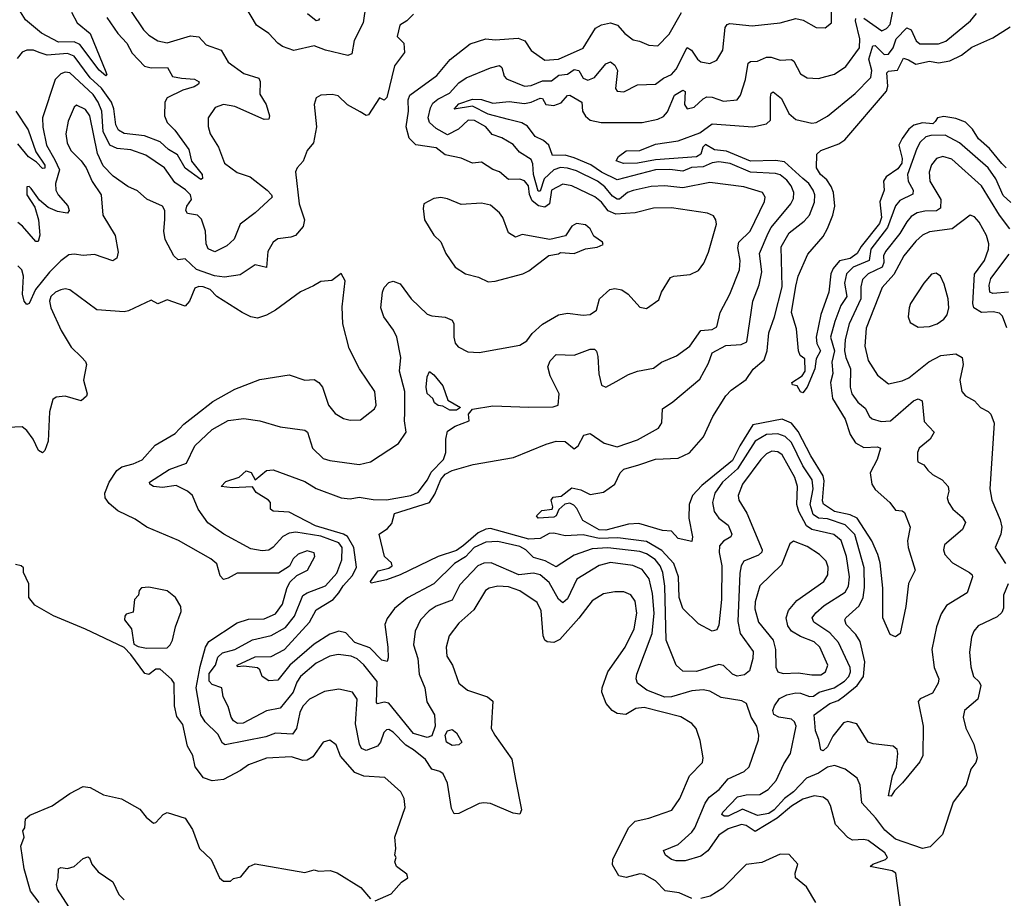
# Model space of a CAD drawing. Extents: x 1493970 to 1595317, y 729910 to 844791.
# Tile 157 of 256: x 1540994 to 1545346, y 787354 to 791239. Entities that reach past the tile are written whole.
import ezdxf

# ---------------------------------------------------------------- set-up
doc = ezdxf.new("R2010")
doc.units = 0

msp = doc.modelspace()

# ---------------------------------------------------------------- linework, layer by layer
at = {"layer": '0CON10XD'}
for points in [[(1541222.3, 791272.3), (1541248.5, 791225), (1541305, 791178.8), (1541375, 791009.2), (1541379.2, 790995), (1541375, 790991.4), (1541345, 791016.2), (1541260.4, 791130.4), (1541235, 791140.9), (1541165, 791140.5), (1541090.6, 791180.6), (1541019.2, 791239.2), (1540975, 791309.4)], [(1541486.1, 791275), (1541541.8, 791195), (1541565, 791171.3), (1541605, 791145.4), (1541645, 791137.2), (1541748.5, 791168.5), (1541785, 791163.2), (1541817.6, 791127.6), (1541884.1, 791104.1), (1541915, 791051.9), (1541985, 791001.5), (1542050.9, 790980.9), (1542056.7, 790966.7), (1542055, 790910), (1542083.5, 790865), (1542097.5, 790815), (1542095, 790799.2), (1542075, 790798.5), (1541945, 790856), (1541895, 790864.5), (1541858.3, 790851.7), (1541827.1, 790805), (1541827.6, 790767.6), (1541836.5, 790735), (1541872.9, 790675), (1541898.5, 790605), (1541955, 790564.2), (1542013.2, 790545), (1542087.3, 790485), (1542107.5, 790465), (1542109.5, 790455), (1542035.4, 790385), (1541968.9, 790335), (1541941.5, 790268.5), (1541910.2, 790239.8), (1541857, 790213), (1541826.6, 790226.6), (1541817.9, 790247.9), (1541814.7, 790305), (1541797.2, 790357.2), (1541780, 790375), (1541735, 790383.1), (1541727.6, 790395), (1541733.4, 790415), (1541753.7, 790445), (1541749, 790465), (1541727.2, 790487.2), (1541679.2, 790519.2), (1541634.5, 790585), (1541550.9, 790640.9), (1541485, 790664.1), (1541425, 790670), (1541392.5, 790685), (1541363.5, 790745), (1541356.6, 790835), (1541341, 790875), (1541318.2, 790908.2), (1541215, 791004.8), (1541195, 791006.7), (1541175, 790999.4), (1541151.2, 790975), (1541094.2, 790805.8), (1541095.8, 790764.2), (1541111.7, 790685), (1541149.7, 790619.7), (1541170.2, 790575), (1541152.8, 790515), (1541154, 790485), (1541164.2, 790465), (1541207, 790417), (1541211.9, 790395), (1541205.6, 790384.4), (1541194.6, 790385.4), (1541161.3, 790391.3), (1541119.2, 790409.2), (1541080.8, 790440.8), (1541045, 790492.9), (1541035, 790501.2), (1541025, 790500), (1541025.6, 790465), (1541060.4, 790410.4), (1541076.4, 790355), (1541083.6, 790286.4), (1541075, 790258.8), (1541065, 790258), (1541006.5, 790326.5), (1540985, 790342.6)], [(1541735, 789154.3), (1541685, 789179.1), (1541625, 789170.3), (1541585.6, 789175.6), (1541569.1, 789185), (1541567.8, 789195), (1541655, 789250.8), (1541731.9, 789278.1), (1541767.3, 789355), (1541845, 789427.3), (1541915, 789466.9), (1541985, 789476), (1542055, 789465.3), (1542145, 789438.5), (1542255, 789424.2), (1542265.4, 789415), (1542287.9, 789345), (1542335, 789299.6), (1542365, 789289.6), (1542495, 789272.1), (1542545, 789283.9), (1542668.6, 789365), (1542702.4, 789415), (1542694.2, 789465), (1542697, 789503), (1542696.2, 789595), (1542673.2, 789685), (1542678.7, 789745), (1542660.3, 789835), (1542646.9, 789866.9), (1542603.9, 789925), (1542590, 789965), (1542597.5, 790035), (1542605.6, 790055), (1542625, 790077.5), (1542645, 790082.9), (1542675, 790070.8), (1542724.3, 790004.3), (1542795, 789937.3), (1542815, 789929.2), (1542875, 789924.5), (1542905, 789911.4), (1542912.7, 789895), (1542912.7, 789835), (1542919.1, 789809.1), (1542932.8, 789792.8), (1542975, 789770), (1543025, 789767.1), (1543205, 789800), (1543235, 789818.6), (1543259, 789851), (1543305, 789893.6), (1543376.1, 789933.9), (1543415, 789941.8), (1543485, 789933.1), (1543515.7, 789935.7), (1543543.1, 789955), (1543557.1, 790005), (1543603.1, 790046.9), (1543625, 790050.9), (1543655, 790044.5), (1543683.1, 790025), (1543735, 789968.6), (1543765, 789962.9), (1543819.7, 790000.3), (1543831.1, 790035), (1543871.2, 790098.8), (1543885, 790105.3), (1543957.9, 790112.1), (1543995, 790130.8), (1544017.6, 790162.4), (1544039.3, 790210.7), (1544074.3, 790335), (1544070.8, 790355), (1544061.4, 790371.4), (1544034.5, 790384.5), (1543875, 790407.5), (1543795, 790406.1), (1543714.7, 790385.3), (1543629, 790379), (1543595, 790394.3), (1543565, 790433.1), (1543536.2, 790456.2), (1543435, 790505.2), (1543395, 790512.8), (1543345, 790485.3), (1543335.3, 790424.7), (1543315, 790410.9), (1543286.5, 790416.5), (1543258.8, 790438.8), (1543246.9, 790466.9), (1543242.8, 790505), (1543225, 790526.8), (1543205, 790534.6), (1543155, 790532.3), (1543115, 790566.6), (1543085, 790577.3), (1543035, 790609.6), (1542995, 790605.5), (1542945, 790627.1), (1542875, 790642.1), (1542835, 790672.8), (1542745, 790685.4), (1542715.4, 790715), (1542702.1, 790765), (1542711.9, 790835), (1542711.5, 790885), (1542717.8, 790905), (1542838, 790992), (1542896, 791064), (1542985, 791132.1), (1543055, 791154.6), (1543095, 791150.4), (1543197.3, 791157.3), (1543226.2, 791146.2), (1543255, 791102.9), (1543315, 791060.8), (1543375.8, 791065), (1543485, 791113.8), (1543538.5, 791201.5), (1543565, 791216.9), (1543605, 791225.2), (1543636.5, 791215), (1543668.3, 791178.3), (1543705, 791150), (1543733.3, 791145), (1543775, 791126.7), (1543815, 791124.5), (1543865, 791175.6), (1543918.9, 791271.1)], [(1542523.6, 791306.4), (1542511.5, 791225), (1542472.7, 791147.3), (1542462, 791088), (1542445, 791081.8), (1542345.2, 791105.2), (1542295, 791123.2), (1542205, 791102.5), (1542155, 791120.3), (1542134.7, 791135), (1542095, 791178.5), (1542040.9, 791215), (1541993, 791295)], [(1543630.4, 789639.6), (1543685, 789670.6), (1543725, 789685.6), (1543795, 789697.8), (1543831.1, 789725), (1543897.7, 789752.3), (1543956.5, 789795), (1544005, 789864.4), (1544055, 789869.2), (1544075, 789881.5), (1544090, 789945), (1544133.6, 790026.4), (1544175, 790134), (1544178.3, 790175), (1544168.8, 790231.2), (1544173.1, 790255), (1544222.1, 790305), (1544286.2, 790435), (1544288.8, 790455), (1544277.1, 790475), (1544195, 790500.9), (1544045, 790519.8), (1543925, 790495.2), (1543845.7, 790504.3), (1543785, 790501.9), (1543705, 790483.9), (1543681.1, 790475), (1543645, 790446.5), (1543635, 790446), (1543615, 790458.8), (1543580.6, 790500.6), (1543547.7, 790525), (1543455, 790570.8), (1543415, 790583.5), (1543385, 790585.4), (1543355, 790576), (1543311.8, 790535), (1543295, 790481.2), (1543285, 790481.2), (1543265.1, 790555), (1543262.7, 790602.7), (1543255, 790621.8), (1543203.9, 790653.9), (1543175, 790687.9), (1543125, 790716.8), (1543082.2, 790732.2), (1543053.8, 790765), (1543005, 790793.1), (1542976.2, 790795), (1542933.6, 790755), (1542885, 790729.9), (1542835, 790758), (1542805.5, 790785), (1542799.6, 790805), (1542809.8, 790850.2), (1542820.3, 790869.7), (1542841.5, 790888.5), (1542894, 790915), (1542935, 790960.3), (1542968.1, 790981.9), (1543075, 791027.3), (1543115, 791036.4), (1543125, 791028), (1543135, 790990), (1543145, 790977.3), (1543225, 790945.6), (1543255, 790949.1), (1543305, 790969.4), (1543345, 790968.5), (1543376.4, 790993.6), (1543415, 790998.8), (1543445, 791019.5), (1543464.9, 791014.9), (1543485, 790981.1), (1543505, 790971.6), (1543535, 790983.3), (1543585, 791044.4), (1543605, 791053.3), (1543625, 791037.8), (1543636, 791015), (1543627.1, 790935), (1543635, 790922.9), (1543665, 790920.5), (1543725, 790951.8), (1543805, 790954.5), (1543839.6, 790980.4), (1543875, 790996.7), (1543895, 791020.4), (1543945, 791116.4), (1543963.1, 791105), (1543989.6, 791065), (1544005, 791052.5), (1544045, 791045.8), (1544075, 791060), (1544101.3, 791105), (1544112.8, 791205), (1544121.5, 791218.5), (1544132.5, 791222.5), (1544232.4, 791212.4), (1544355, 791225.3), (1544425, 791245.4), (1544456.9, 791236.9), (1544515, 791204.4), (1544555, 791203.3), (1544582.9, 791225), (1544582.7, 791295)], [(1544725, 791246.6), (1544805, 791190.9), (1544825, 791200.5), (1544841.9, 791218.1), (1544855.5, 791285)], [(1542735, 791263.3), (1542705, 791233.8), (1542673.8, 791215), (1542662.9, 791165), (1542692, 791135), (1542694.4, 791095), (1542650, 791035), (1542617.1, 790895), (1542605, 790884), (1542585, 790893.8), (1542535, 790818), (1542525, 790815.7), (1542498.3, 790831.7), (1542443.1, 790863.1), (1542402.3, 790902.3), (1542375, 790908), (1542325, 790906), (1542305, 790893.3), (1542295.8, 790865), (1542305.7, 790765.7), (1542293.1, 790695), (1542265, 790660.8), (1542246.7, 790613.3), (1542220, 790585), (1542212.7, 790567.3), (1542228.7, 790425), (1542252.9, 790355), (1542247.1, 790325), (1542213.3, 790285), (1542193, 790277), (1542135, 790270), (1542115, 790255.7), (1542090.4, 790215), (1542085, 790144), (1542035, 790155.3), (1541968.5, 790111.5), (1541898.5, 790101.5), (1541855, 790106.6), (1541775.3, 790135), (1541725, 790181.5), (1541695, 790177.5), (1541675, 790195.6), (1541636.7, 790266.7), (1541631.3, 790305), (1541635.9, 790355.9), (1541635.4, 790395), (1541625, 790414.2), (1541556, 790446), (1541515, 790481.9), (1541471.2, 790501.2), (1541407.6, 790547.6), (1541362.9, 790592.9), (1541337.6, 790647.6), (1541303.8, 790815), (1541285, 790842.3), (1541245, 790861.4), (1541235, 790852), (1541208.7, 790791.3), (1541197.8, 790735), (1541203.5, 790695), (1541220.3, 790660.3), (1541265.9, 790615.9), (1541288.1, 790585), (1541314.5, 790524.5), (1541353.3, 790465), (1541361.9, 790375), (1541416.1, 790285), (1541429.3, 790210.7), (1541422.9, 790185), (1541405, 790173.3), (1541325, 790201.5), (1541275, 790196.4), (1541235, 790202.5), (1541210.6, 790199.4), (1541175, 790173.5), (1541125, 790122.6), (1541063.5, 790046.5), (1541035, 789984), (1541025, 789980.6), (1541013.1, 789995), (1541005.7, 790025), (1541010, 790105), (1541003.8, 790133.8), (1540985, 790151.5)], [(1541378.6, 791248.6), (1541428.3, 791178.3), (1541467.9, 791135), (1541491.5, 791091.5), (1541545, 791033.9), (1541575, 791026.5), (1541647.4, 791027.4), (1541668.9, 790988.9), (1541709.2, 790980.8), (1541767, 790977), (1541787.5, 790965), (1541783.5, 790955), (1541765, 790942.1), (1541715, 790927.5), (1541645.9, 790894.1), (1541635.4, 790875), (1541634, 790815), (1541646.4, 790785), (1541680.2, 790750.2), (1541740.9, 790665), (1541753.8, 790613.8), (1541800, 790555), (1541802.5, 790537.5), (1541795, 790532.2), (1541725, 790583.2), (1541691.2, 790641.2), (1541652.2, 790665), (1541615, 790699), (1541545, 790725.4), (1541455, 790736.9), (1541430.6, 790750.6), (1541418.5, 790775), (1541409.7, 790845), (1541399.8, 790875), (1541355, 790936.1), (1541305, 790981.9), (1541235, 791078), (1541205, 791089.8), (1541115, 791082.3), (1541080.6, 791095)], [(1542319.2, 791245), (1542315, 791236.7), (1542305, 791234.2), (1542265.4, 791265.4)], [(1545008, 789248), (1545028.3, 789228.3), (1545072, 789205), (1545097.5, 789175), (1545100.6, 789155), (1545093.3, 789125), (1545098.9, 789105), (1545118.1, 789075), (1545159.4, 789039.4), (1545175.3, 789015.3), (1545161.3, 788985), (1545082.4, 788917.6), (1545077.9, 788895), (1545083.8, 788875), (1545117.2, 788837.2), (1545192.9, 788795), (1545204.4, 788785), (1545205.5, 788775), (1545182.2, 788705), (1545090.9, 788649.1), (1545067.6, 788612.4), (1545046.4, 788555), (1545026.4, 788455), (1545036.7, 788375), (1545056.5, 788325), (1545054.5, 788305), (1545028.3, 788261.7), (1544974.5, 788235.5), (1544965.7, 788224.3), (1544987.5, 788115), (1544985.7, 787985), (1544972.7, 787957.3), (1544896, 787864), (1544861.1, 787828.9), (1544846.7, 787805), (1544835, 787806.7), (1544852.5, 787895), (1544869, 787935), (1544875.8, 787995), (1544871.9, 788011.9), (1544855, 788027.3), (1544766.8, 788036.8), (1544744.3, 788044.3), (1544695, 788126.2), (1544655, 788135.8), (1544635, 788130), (1544588.7, 788071.3), (1544565, 788023.5), (1544545, 788005.6), (1544535, 788010), (1544526.8, 788056.8), (1544511.5, 788095), (1544505.5, 788165), (1544575.6, 788215), (1544611.2, 788228.8), (1544640.3, 788249.7), (1544695.1, 788294.9), (1544723.6, 788335), (1544729.5, 788399.5), (1544709.8, 788489.8), (1544690.4, 788520.4), (1544646.8, 788565), (1544641.1, 788585), (1544645.4, 788595), (1544705, 788647.1), (1544722.7, 788685), (1544728.7, 788728.7), (1544726.1, 788815), (1544685, 788962.9), (1544643.5, 789005), (1544565, 789032.7), (1544525, 789035.5), (1544501.4, 789051.4), (1544488, 789095), (1544501.5, 789165), (1544497, 789205), (1544456.2, 789266.2), (1544405, 789369.3), (1544376.9, 789396.9), (1544345, 789407.7), (1544295, 789404.5), (1544245, 789375.2), (1544166.5, 789253.5), (1544100.7, 789195), (1544066.2, 789145), (1544056.3, 789105), (1544064.1, 789065), (1544084.6, 789035), (1544125, 789004.5), (1544141.6, 788965), (1544137.7, 788952.3), (1544105, 788934.1), (1544087.7, 788912.3), (1544086.3, 788883.7), (1544098, 788825), (1544095.6, 788675), (1544085, 788562.5), (1544075, 788541.2), (1544055, 788536), (1543995, 788568.1), (1543925.6, 788635), (1543909.7, 788685), (1543905.7, 788775), (1543885.2, 788835), (1543832.2, 788892.2), (1543765, 788932.6), (1543637.9, 788947.9), (1543555, 788945.2), (1543485, 788960.9), (1543405, 788956.4), (1543355, 788968.5), (1543335, 788966.9), (1543294.6, 788945.4), (1543245, 788941.6), (1543075, 788988.8), (1543054, 788986), (1543020.1, 788969.9), (1542956.2, 788913.8), (1542925, 788891.9), (1542844.3, 788865.7), (1542675.7, 788785), (1542615, 788762.5), (1542547.5, 788747.5), (1542544.2, 788755), (1542578.1, 788801.9), (1542626.2, 788813.8), (1542640, 788825), (1542637.9, 788837.9), (1542606.7, 788865), (1542583.3, 788965), (1542620.3, 788989.7), (1542638.8, 789011.2), (1542650, 789055), (1542805.2, 789104.8), (1542828.4, 789141.6), (1542855, 789206.8), (1542875, 789229.3), (1542905, 789246.5), (1542997.8, 789272.2), (1543176.7, 789303.3), (1543321.7, 789361.7), (1543364.9, 789375.1), (1543405, 789374.5), (1543445, 789341.5), (1543461.9, 789355), (1543487.8, 789402.2), (1543515, 789410), (1543576.9, 789366.9), (1543635, 789350.5), (1543725, 789382.2), (1543817.3, 789432.7), (1543833, 789457), (1543835, 789518), (1543880.9, 789549.1), (1544000.2, 789649.8), (1544039.2, 789720.8), (1544055, 789765.9), (1544115, 789798.9), (1544182.9, 789802.9), (1544208.5, 789815), (1544235.3, 789995), (1544263.1, 790066.9), (1544274.8, 790125), (1544264.7, 790205), (1544302.2, 790295), (1544315, 790320.9), (1544402.7, 790425), (1544415, 790448.8), (1544416.2, 790475), (1544404.3, 790505), (1544385, 790529.5), (1544355, 790553.1), (1544335, 790559.3), (1544225, 790565.9), (1544135, 790604.2), (1544085, 790610.6), (1544055, 790606.6), (1544015, 790588.8), (1543964.2, 790585.8), (1543925, 790568.9), (1543867.7, 790577.7), (1543805, 790575.9), (1543635, 790530.6), (1543565, 790565.9), (1543517.8, 790597.8), (1543445, 790629), (1543405, 790639.9), (1543348.9, 790638.9), (1543332.5, 790685), (1543308.7, 790705), (1543272.8, 790722.8), (1543239.1, 790769.1), (1543213.5, 790783.5), (1543155, 790798.7), (1543065, 790822.3), (1542995, 790857.6), (1542914.4, 790844.4), (1542935, 790866.9), (1542995, 790887.6), (1543035, 790887.1), (1543085, 790870.5), (1543157.5, 790877.5), (1543225, 790869), (1543255, 790874.4), (1543295, 790892.9), (1543305, 790890.8), (1543319.4, 790865), (1543355, 790860.3), (1543387.8, 790872.2), (1543415, 790903.5), (1543425, 790905.4), (1543479.4, 790875), (1543482.2, 790835), (1543495, 790812.2), (1543515, 790794.6), (1543564.7, 790784.7), (1543745, 790785.4), (1543815, 790799.7), (1543839, 790811), (1543857.4, 790832.6), (1543888, 790905), (1543925, 790927.1), (1543935, 790922.5), (1543932.1, 790865), (1543945, 790845.6), (1543975, 790852.5), (1544015, 790889.6), (1544032, 790898), (1544055, 790896.6), (1544105, 790878.5), (1544165, 790884.6), (1544180.3, 790905), (1544201.9, 790975), (1544213.5, 791046.5), (1544225, 791055.3), (1544255, 791056.1), (1544295, 791074.1), (1544315, 791073.9), (1544355, 791060.7), (1544405, 791063.3), (1544416, 791056), (1544445, 791000.6), (1544475, 790981.8), (1544525, 790980), (1544595, 790998.8), (1544645, 791032.5), (1544705.6, 791115), (1544708, 791155), (1544688.2, 791235), (1544690.5, 791245)], [(1544841.2, 788521.2), (1544810, 788595), (1544808.9, 788725), (1544797, 788837), (1544787.3, 788875), (1544760.2, 788935), (1544695.1, 789035.1), (1544665, 789049.2), (1544595, 789064.3), (1544546.3, 789096.3), (1544542.2, 789112.2), (1544549.7, 789199.7), (1544545, 789222), (1544490.5, 789310.5), (1544435, 789418.9), (1544405, 789454.8), (1544365, 789473), (1544235, 789448.5), (1544176.8, 789355), (1544145, 789290.7), (1544009.8, 789180.2), (1543968.6, 789135), (1543952.7, 789095), (1543951.2, 789035), (1543967.6, 788952.4), (1543965, 788931.2), (1543904.6, 788944.6), (1543875, 788978), (1543835, 788980), (1543731.4, 789011.4), (1543685, 789008.2), (1543585, 788982.7), (1543555, 788983.9), (1543482.9, 789025), (1543457.3, 789077.3), (1543442.9, 789092.9), (1543425, 789101.1), (1543403.6, 789096.4), (1543376.8, 789073.2), (1543365.8, 789045), (1543355, 789038.9), (1543285, 789034.6), (1543278, 789045), (1543301.7, 789068.3), (1543347.5, 789075), (1543351.2, 789085), (1543342.5, 789115), (1543352.1, 789127.9), (1543387.8, 789132.2), (1543435, 789169.4), (1543475, 789160.5), (1543515, 789140), (1543575, 789150.7), (1543624.5, 789185.5), (1543648.7, 789235), (1543665, 789251.7), (1543730.4, 789270.4), (1543805, 789295.8), (1543905, 789299.7), (1543955, 789323.6), (1544016.8, 789395), (1544057.9, 789485), (1544115, 789576.6), (1544138.9, 789601.1), (1544205, 789648.6), (1544236.1, 789693.9), (1544285.3, 789735), (1544297.5, 789775), (1544304.7, 789855), (1544330, 789925), (1544365, 790058.8), (1544360.2, 790235), (1544395, 790297.3), (1544461.7, 790348.3), (1544484.7, 790375), (1544507.1, 790432.9), (1544508, 790465), (1544501.9, 790485), (1544481.7, 790515), (1544455, 790537.4), (1544375, 790611.1), (1544335, 790616.8), (1544225, 790613.6), (1544118.3, 790658.3), (1544064.6, 790664.6), (1544025, 790688.2), (1544014, 790676), (1544005, 790644.3), (1543985, 790632.7), (1543805, 790620.3), (1543724.4, 790604.4), (1543662.9, 790602.9), (1543631.2, 790615), (1543640.8, 790635), (1543675, 790659.3), (1543735, 790661.2), (1543805, 790688.9), (1543905, 790703.8), (1544000.2, 790739.8), (1544055, 790778.6), (1544234.2, 790765.8), (1544295, 790778.7), (1544312.5, 790795), (1544312.8, 790897.2), (1544316.2, 790913.8), (1544325, 790920), (1544361.3, 790891.3), (1544394.2, 790824.2), (1544425, 790798.6), (1544495, 790781.3), (1544515, 790785.4), (1544565, 790812.9), (1544686.5, 790913.5), (1544755.8, 790984.2), (1544761.2, 791015), (1544746.7, 791065), (1544765, 791123.5), (1544775, 791125.8), (1544815, 791085.7), (1544835, 791086.7), (1544854.9, 791115.1), (1544868.5, 791155), (1544915, 791203.7), (1544935.2, 791195), (1544956.1, 791146.1), (1544972.3, 791132.3), (1545055, 791132.1), (1545087.8, 791145), (1545196.5, 791235), (1545223.7, 791266.3)], [(1544465.8, 789685), (1544465, 789740), (1544444.2, 789754.2), (1544436.7, 789775), (1544427.3, 789872.7), (1544405.8, 789945), (1544425, 790061.2), (1544435, 790105.8), (1544477.8, 790202.2), (1544545, 790280.5), (1544564.4, 790315.6), (1544588.9, 790375), (1544596.4, 790415), (1544590.5, 790475), (1544581.6, 790501.6), (1544561.6, 790531.6), (1544533.1, 790555), (1544516.2, 790585), (1544518, 790645), (1544535, 790661.4), (1544615, 790690.7), (1544641.1, 790708.9), (1544826.2, 790923.8), (1544831.2, 790945), (1544826.6, 791005), (1544835, 791011.4), (1544873.6, 791016.4), (1544900.1, 791069.9), (1544922.6, 791062.6), (1544955, 791043.5), (1545015, 791055.6), (1545055, 791049.1), (1545105, 791057.6), (1545156.9, 791083.1), (1545202.5, 791117.5), (1545295, 791159.8), (1545372.8, 791207.2)], [(1541080.6, 791095), (1541055, 791105.3), (1541025, 791105.4), (1541005, 791095.4), (1540982.5, 791067.5)], [(1540976.5, 790835), (1541031.9, 790751.9), (1541064.7, 790654.7), (1541105, 790595.4), (1541105, 790583.6), (1541095, 790581.8), (1541068.8, 790608.8), (1541032.6, 790632.6), (1540985, 790690.9)], [(1545355, 790584.6), (1545335, 790603.1), (1545280.4, 790670.4), (1545232, 790712), (1545205, 790754.7), (1545175, 790786.5), (1545132.2, 790802.2), (1545079.3, 790810.7), (1545051.1, 790805), (1545040.2, 790789.8), (1545030.6, 790779.4), (1544985, 790783.9), (1544946.4, 790773.6), (1544924.5, 790755.5), (1544895, 790713.8), (1544880.2, 790685), (1544894.3, 790625), (1544893, 790605), (1544875, 790580.4), (1544823.4, 790545), (1544812.8, 790525), (1544815.4, 790485.4), (1544795.8, 790434.2), (1544803.2, 790365), (1544795, 790337.7), (1544713.5, 790236.5), (1544695.2, 790205), (1544665, 790183.8), (1544617.6, 790172.4), (1544590.1, 790139.9), (1544579.8, 790115), (1544570, 790035), (1544534.8, 789935.2), (1544515.2, 789835), (1544517.9, 789807.9), (1544534, 789775), (1544515, 789740), (1544508.6, 789695), (1544475.3, 789614.7), (1544455, 789589.2), (1544445, 789594), (1544430.9, 789620.9), (1544410, 789625), (1544406.7, 789635), (1544452.5, 789665), (1544465.8, 789685)], [(1545375, 790430.4), (1545341.8, 790461.8), (1545309, 790535), (1545275, 790584.2), (1545148.4, 790695), (1545085, 790728.8), (1545022.1, 790727.9), (1544999.1, 790720.9), (1544975, 790697.5), (1544959.9, 790670.1), (1544918.4, 790555), (1544921.1, 790525), (1544943.2, 790485), (1544942.6, 790467.4), (1544885, 790439.5), (1544865, 790416.9), (1544829.4, 790320.6), (1544756, 790225), (1544749.2, 790175), (1544677.6, 790145), (1544648.3, 790115), (1544639.4, 790075), (1544650, 790015), (1544623.7, 789975), (1544597.4, 789905), (1544578.5, 789835), (1544594.9, 789775), (1544583.5, 789725), (1544587.7, 789675), (1544578.6, 789635), (1544587, 789565), (1544643.3, 789473.3), (1544665.3, 789405), (1544688.7, 789368.7), (1544725, 789347.1), (1544785, 789350), (1544799.2, 789345), (1544784.7, 789295), (1544753.1, 789235), (1544761.1, 789185), (1544775, 789161.8), (1544839.5, 789105), (1544865, 789070.8), (1544895, 789067.1), (1544905, 789060), (1544929.4, 788995), (1544918.8, 788935), (1544920.6, 788905), (1544951.9, 788805), (1544923.1, 788746.9), (1544911.5, 788645), (1544886, 788525), (1544865, 788510), (1544841.2, 788521.2)], [(1545370.2, 790315), (1545325.2, 790375), (1545245, 790505.3), (1545115, 790622.1), (1545075, 790634.7), (1545046.7, 790625), (1545025, 790597.8), (1545014.2, 790565), (1545017.4, 790525), (1545065.8, 790445), (1545064.6, 790405.4), (1545046.2, 790393.8), (1544995, 790393), (1544961.1, 790385), (1544935, 790368.8), (1544915.8, 790345), (1544885, 790294.1), (1544820.8, 790215), (1544812.2, 790195), (1544813.6, 790165), (1544806.7, 790145), (1544744.7, 790115), (1544719.8, 790090.2), (1544711.4, 790058.6), (1544711.7, 790005), (1544660.7, 789895), (1544643.4, 789825), (1544639.8, 789775), (1544645.6, 789745), (1544667, 789695), (1544664.8, 789615), (1544672.6, 789585), (1544698.5, 789548.5), (1544731.3, 789521.3), (1544750.4, 789485), (1544761.9, 789475), (1544802.4, 789462.4), (1544842.5, 789465), (1544945, 789553.6), (1544965, 789562.2), (1544983.4, 789553.4), (1544992.4, 789462.4), (1545035.6, 789415), (1545018.5, 789385), (1544970, 789345), (1544962.7, 789325), (1544962.5, 789295), (1544964.4, 789284.4), (1544990.8, 789270.8), (1545008, 789248)], [(1543065, 790080.6), (1543095, 790082.9), (1543217.5, 790115), (1543245, 790128.8), (1543332.7, 790197.3), (1543375, 790203.3), (1543385, 790210), (1543445, 790206.2), (1543495, 790226.2), (1543546.8, 790233.2), (1543572.5, 790245), (1543570, 790255), (1543532.1, 790282.1), (1543515.6, 790315), (1543495, 790332.5), (1543455, 790338.8), (1543435, 790326.2), (1543406.1, 790283.9), (1543337, 790267), (1543215, 790290), (1543185, 790278), (1543155, 790296.2), (1543129.2, 790365), (1543115, 790386), (1543075, 790419.2), (1543035, 790428.1), (1542945, 790422.2), (1542885, 790446.7), (1542855, 790452.9), (1542825, 790449.2), (1542780, 790425), (1542776.7, 790405), (1542783.3, 790355), (1542825, 790286.2), (1542855, 790256.7), (1542878, 790205), (1542918.8, 790145), (1542964.1, 790115.9), (1543021.3, 790101.3), (1543065, 790080.6)], [(1545357.4, 789877.4), (1545338.2, 789928.2), (1545325, 789942), (1545297.6, 789947.6), (1545245, 789944.1), (1545211.2, 789965), (1545206.7, 789985), (1545215.2, 790114.8), (1545259.3, 790175), (1545276.3, 790225), (1545278, 790248), (1545268.2, 790285), (1545235, 790344.4), (1545215, 790367.5), (1545195, 790375.7), (1545115.5, 790315), (1545015, 790301.8), (1544985, 790285.9), (1544955, 790259.7), (1544901.6, 790195), (1544857.3, 790112.7), (1544806.5, 790055), (1544735.7, 789875), (1544729.2, 789795), (1544745, 789732.5), (1544785, 789667.1), (1544835, 789628.9), (1544895, 789641.8), (1544924.8, 789655.2), (1545013.3, 789726.7), (1545065, 789754.7), (1545132, 789762), (1545159.5, 789745), (1545164.6, 789715), (1545149.5, 789645), (1545159.2, 789595), (1545175, 789576.2), (1545214.3, 789554.3), (1545240.8, 789525), (1545275, 789506.2), (1545286, 789495), (1545302, 789455), (1545281.8, 789165), (1545291.8, 789115), (1545328, 789028), (1545335.3, 788994.7), (1545330.7, 788965), (1545305.6, 788905), (1545350.9, 788835)], [(1545365.2, 790035.2), (1545295, 790028.4), (1545281.6, 790035), (1545279.1, 790065), (1545286.1, 790095), (1545368, 790202)], [(1543965, 787353.5), (1543908.6, 787378.6), (1543847.6, 787387.6), (1543805, 787430.9), (1543755, 787460), (1543735, 787461.9), (1543675, 787445.4), (1543642.7, 787452.7), (1543615, 787502), (1543615.3, 787525), (1543685, 787666), (1543715, 787695.4), (1543775, 787708.9), (1543876.6, 787743.4), (1543911.5, 787795), (1543954.8, 787895.2), (1544011.9, 787955), (1544015.6, 787975), (1544002.1, 788052.1), (1543984.6, 788104.6), (1543965, 788127.1), (1543915.9, 788155.9), (1543755, 788197.7), (1543716.7, 788193.3), (1543673.1, 788166.9), (1543635, 788171.5), (1543612.5, 788185), (1543586.1, 788215), (1543566.5, 788265), (1543568.2, 788285), (1543593.9, 788356.1), (1543670.4, 788465), (1543710, 788545), (1543722, 788615), (1543715, 788668.6), (1543695, 788695.5), (1543665, 788708.8), (1543625, 788710), (1543575, 788700.4), (1543525, 788669.1), (1543465, 788593.3), (1543381.5, 788498.5), (1543355, 788485.9), (1543325, 788488.5), (1543315, 788495.6), (1543307.4, 788515), (1543298.6, 788625), (1543281.7, 788661.7), (1543205, 788713.8), (1543155, 788731.3), (1543107.5, 788735), (1543068.8, 788725), (1543053.3, 788715), (1543000.6, 788629.4), (1542935, 788570.8), (1542892.9, 788515), (1542879.6, 788465), (1542882.2, 788425), (1542906.7, 788385), (1542934.7, 788304.7), (1542974, 788275), (1543062, 788245), (1543085, 788226.2), (1543078.5, 788105), (1543093.6, 788075), (1543169.2, 787969.2), (1543185, 787880), (1543212.5, 787745), (1543205, 787726.7), (1543175, 787731.1), (1543075, 787772.9), (1543045, 787776.4), (1543025, 787772.7), (1542935, 787728.9), (1542915, 787728.1), (1542901.9, 787751.9), (1542885, 787863.8), (1542865.6, 787905), (1542851.2, 787915), (1542815, 787924.4), (1542787.3, 787967.3), (1542735, 788011.2), (1542701.2, 788031.2), (1542645, 788088.4), (1542625, 788100), (1542615, 788099.1), (1542603.2, 788086.8), (1542588.8, 788045), (1542575, 788027.3), (1542525, 788007.7), (1542505, 788016.2), (1542495.7, 788035), (1542478.1, 788125), (1542486, 788235), (1542465.3, 788265.3), (1542405, 788279.6), (1542341.1, 788268.9), (1542275, 788234.6), (1542245.7, 788204.3), (1542231.6, 788175), (1542217.9, 788105), (1542199.7, 788080.3), (1542125, 788083.9), (1542081.3, 788068.7), (1541902.6, 788032.6), (1541889.8, 788039.8), (1541869.7, 788079.7), (1541814.3, 788135), (1541794.3, 788165), (1541773.6, 788285), (1541791.5, 788378.5), (1541815.8, 788465), (1541830.5, 788489.5), (1541955, 788572), (1542005, 788588.2), (1542075, 788589.6), (1542125, 788612.5), (1542155, 788654.5), (1542175.2, 788724.8), (1542188.6, 788751.4), (1542219, 788781), (1542266.4, 788805), (1542298.9, 788865), (1542295, 788882), (1542265, 788890.4), (1542225, 788876.1), (1542203.3, 788855), (1542187.2, 788822.8), (1542137.9, 788792.1), (1541955, 788792.3), (1541915, 788769.1), (1541895, 788764.3), (1541880, 788780), (1541865, 788832.9), (1541839.4, 788855), (1541696.5, 788936.5), (1541556.2, 788995), (1541505, 789030), (1541427, 789067), (1541389.3, 789099.3), (1541371.6, 789125), (1541369.6, 789145), (1541389.6, 789195), (1541423.4, 789246.6), (1541445, 789261.6), (1541495.2, 789274.8), (1541535, 789293.6), (1541592.6, 789357.4), (1541681.1, 789408.9), (1541719.3, 789450.7), (1541772, 789492), (1541848.3, 789551.7), (1541945, 789605.5), (1542055, 789648.8), (1542185, 789668.6), (1542255, 789645.7), (1542295, 789648.8), (1542315.6, 789635.6), (1542332, 789615), (1542358.5, 789535), (1542388.3, 789498.3), (1542425, 789475.3), (1542455, 789468), (1542500.7, 789469.3), (1542562.1, 789517.9), (1542570, 789535), (1542563.6, 789595), (1542495.6, 789695), (1542450, 789785), (1542421.9, 789895), (1542419.7, 789970.3), (1542432.5, 790085), (1542415, 790117.5), (1542373.3, 790086.7), (1542325, 790081.2), (1542292.5, 790062.5), (1542235, 790035.8), (1542124.6, 789955.4), (1542085, 789932.9), (1542045, 789920), (1542015, 789926), (1541976.7, 789945), (1541865.8, 790015), (1541836.3, 790046.3), (1541805, 790058.8), (1541785, 790059.6), (1541768.5, 790051.5), (1541745, 789994), (1541725, 789972.9), (1541645, 790000), (1541605, 789983.1), (1541575, 789999.2), (1541475, 789951.9), (1541455, 789947.8), (1541335, 789955.8), (1541215, 790044.6), (1541195, 790049.1), (1541175, 790045.3), (1541151.8, 790035), (1541130.8, 790015), (1541125.3, 789995), (1541131.6, 789965), (1541177.5, 789865), (1541221.6, 789791.6), (1541266.9, 789746.9), (1541285, 789727.5), (1541288.5, 789715), (1541275.6, 789645), (1541292, 789585), (1541288.8, 789575), (1541265, 789554.2), (1541195, 789574.2), (1541155, 789570), (1541140.6, 789559.4), (1541125.4, 789504.6), (1541119.3, 789375), (1541105.5, 789335), (1541095, 789324), (1541077.5, 789335), (1541053.1, 789385), (1541025, 789422.5), (1541005, 789438.5), (1540875, 789432.4)], [(1544965, 789880), (1545015, 789882.9), (1545050, 789895), (1545078.8, 789915), (1545094, 789935), (1545101.4, 789965), (1545098.1, 790005), (1545079.7, 790069.7), (1545063.8, 790105), (1545045, 790118.8), (1545025, 790113.8), (1544990.8, 790075), (1544932, 789985), (1544926, 789965), (1544921.2, 789925), (1544930.5, 789900.5), (1544965, 789880)], [(1545364, 788745), (1545342.3, 788695), (1545342.5, 788637.5), (1545335, 788618.6), (1545315, 788598.8), (1545230.8, 788559.2), (1545212.2, 788535), (1545201.7, 788508.3), (1545192.4, 788442.4), (1545198.1, 788378.1), (1545210.4, 788335), (1545235, 788311.4), (1545242.5, 788295), (1545228.8, 788235), (1545170.6, 788185), (1545164.5, 788155), (1545176.6, 788106.6), (1545211.8, 788035), (1545226.4, 787975), (1545220, 787955), (1545197.8, 787925), (1545177.8, 787855), (1545120.5, 787779.5), (1545073.5, 787636.5), (1545018.7, 787581.3), (1544985, 787573.8), (1544864.7, 787615), (1544817.7, 787655), (1544777.7, 787707.7), (1544716.2, 787776.2), (1544709.4, 787855), (1544696.1, 787885), (1544642.3, 787925), (1544595, 787942), (1544565, 787934.4), (1544525, 787907.2), (1544471.3, 787885), (1544414.9, 787825.1), (1544374, 787796), (1544328.5, 787745), (1544305, 787729.8), (1544255, 787720.9), (1544188.9, 787748.9), (1544125, 787717.6), (1544108, 787718), (1544098.2, 787725), (1544101.3, 787735), (1544167.4, 787802.6), (1544205, 787812.3), (1544265, 787813), (1544302.6, 787835), (1544337.5, 787875), (1544371.8, 787948.2), (1544401.5, 787995), (1544425.8, 788115), (1544418.2, 788135), (1544405.7, 788145.7), (1544349.2, 788155), (1544327.1, 788167.1), (1544323.1, 788185), (1544329.7, 788205), (1544352.4, 788237.6), (1544385, 788253.8), (1544425, 788262.2), (1544445, 788261.6), (1544485, 788246.5), (1544502.5, 788247.5), (1544528.2, 788265), (1544594.2, 788285), (1544640.2, 788315), (1544658.8, 788335), (1544667, 788355), (1544665.2, 788375), (1544613.4, 788485), (1544575, 788528.3), (1544503.9, 788575), (1544497.3, 788595), (1544512.9, 788617.1), (1544550.5, 788649.5), (1544642.8, 788707.2), (1544657.5, 788735), (1544662.4, 788775), (1544648.7, 788865), (1544625, 788936.1), (1544592.2, 788962.2), (1544495.4, 788985.4), (1544471.9, 789001.9), (1544437.9, 789065), (1544428.6, 789095), (1544432.3, 789175), (1544420, 789215), (1544365, 789314.7), (1544345, 789328.9), (1544319, 789331), (1544295, 789319.7), (1544270.2, 789295), (1544188.6, 789185), (1544169.3, 789135), (1544173.1, 789115), (1544207.7, 789057.7), (1544275.8, 788895), (1544274, 788885), (1544259, 788871), (1544194.8, 788845.2), (1544183.1, 788825), (1544177.7, 788792.3), (1544168.2, 788578.2), (1544178.9, 788525), (1544235.8, 788445), (1544235.2, 788415), (1544219.3, 788360.7), (1544197.5, 788342.5), (1544165, 788336.9), (1544144.8, 788344.8), (1544105, 788383.5), (1544085, 788387.5), (1543985, 788357.4), (1543925, 788358.5), (1543895.5, 788385), (1543851.6, 788495), (1543844.9, 788735.1), (1543837, 788795), (1543824.8, 788825), (1543802.2, 788852.2), (1543765, 788877.7), (1543735, 788887.6), (1543593.6, 788903.6), (1543525, 788899.8), (1543445, 788871.6), (1543365, 788819.7), (1543316.2, 788846.2), (1543265, 788861), (1543231.9, 788895), (1543205, 788910.1), (1543107.7, 788932.3), (1543055, 788929.5), (1543002.2, 788905), (1542965, 788864.5), (1542916.3, 788835), (1542825, 788744), (1542707.6, 788682.4), (1542650.6, 788635), (1542618.2, 788591.8), (1542607.8, 788565), (1542620.8, 788465), (1542623.2, 788416.8), (1542618.3, 788401.7), (1542595, 788407.8), (1542542, 788462), (1542475, 788485.7), (1542435, 788528.3), (1542405, 788536.1), (1542365, 788522.7), (1542295, 788477.5), (1542188.7, 788385), (1542135, 788318.9), (1542095, 788315.6), (1542065.6, 788335), (1542055.8, 788365), (1542045, 788373.8), (1541985, 788380), (1541957, 788377), (1541954.5, 788385), (1542035, 788421.5), (1542105, 788423.9), (1542165, 788454.4), (1542275, 788574.8), (1542305, 788629.6), (1542380, 788675), (1542405, 788704.8), (1542424, 788736), (1542465, 788781.7), (1542482.3, 788817.7), (1542470.8, 788905), (1542443.3, 788953.3), (1542424.7, 788965), (1542301.9, 789001.9), (1542185, 789061.6), (1542115, 789065.7), (1542103.1, 789075), (1542101.8, 789105), (1542093.6, 789115), (1542038.8, 789148.8), (1542023, 789173), (1541935, 789168.8), (1541884.4, 789175), (1541905, 789197.2), (1541963.4, 789216.6), (1541995, 789244.3), (1542016.6, 789236.6), (1542035, 789204.2), (1542084.1, 789245.9), (1542115, 789249.1), (1542255, 789196.9), (1542305, 789166.9), (1542414.4, 789124.4), (1542455, 789120.8), (1542495, 789128.6), (1542557, 789117), (1542615, 789116.7), (1542723.1, 789135), (1542755, 789149.4), (1542796.8, 789205), (1542812, 789238), (1542867.3, 789295), (1542877.5, 789325), (1542877.5, 789385), (1542885, 789420), (1542918.3, 789441.7), (1542980, 789465), (1542977.5, 789495), (1542995, 789516.7), (1543085, 789532.2), (1543245, 789525.8), (1543352.5, 789527.5), (1543373.8, 789535), (1543378.5, 789585), (1543338.7, 789665), (1543328.5, 789705), (1543338.5, 789731.5), (1543365, 789758.5), (1543445, 789755.4), (1543515, 789781.9), (1543535, 789782), (1543543.2, 789773.2), (1543549.3, 789749.3), (1543553.3, 789673.3), (1543565, 789623.8), (1543585, 789614.3), (1543630.4, 789639.6)], [(1542925, 789513.3), (1542895, 789513.3), (1542865, 789530), (1542844, 789534), (1542827.5, 789545), (1542820, 789565), (1542795, 789586.2), (1542790, 789615), (1542795, 789660), (1542805, 789683.3), (1542825, 789668.8), (1542865, 789620), (1542886.8, 789556.8), (1542942.5, 789525), (1542925, 789513.3)], [(1544896.2, 787245), (1544866.1, 787465), (1544850, 787475), (1544753.8, 787495), (1544765.7, 787505), (1544821.5, 787525), (1544830.4, 787535), (1544818.8, 787555), (1544745, 787610), (1544725, 787614.6), (1544675, 787611.8), (1544655, 787622.5), (1544600.6, 787680.6), (1544577.8, 787765), (1544566.2, 787786.2), (1544545, 787801.9), (1544505, 787807.5), (1544455, 787792.7), (1544405, 787761.2), (1544342.2, 787707.8), (1544245, 787650.2), (1544205, 787676.1), (1544185, 787680.9), (1544125, 787661.7), (1544085, 787632.8), (1544035.7, 787564.3), (1544005, 787540.4), (1543935, 787520.3), (1543895, 787519.6), (1543875, 787525.9), (1543848.8, 787545), (1543839.2, 787565), (1543905, 787591.3), (1543965, 787646.4), (1543978.3, 787665), (1544023.5, 787775), (1544041.7, 787801.7), (1544085.5, 787834.5), (1544125, 787882), (1544195.8, 787915), (1544217.8, 787935), (1544260, 788055), (1544261.8, 788075), (1544251.9, 788115), (1544226.7, 788155), (1544206.5, 788215), (1544186.7, 788226.7), (1544095, 788242.3), (1544045, 788269.6), (1544015.8, 788275.8), (1543965, 788271.1), (1543875, 788245.6), (1543845, 788244.2), (1543766.7, 788275), (1543725.5, 788305), (1543719.2, 788325), (1543722.2, 788345), (1543789.8, 788525), (1543797.8, 788615), (1543791.5, 788701.5), (1543776.7, 788766.7), (1543745, 788807.6), (1543704.7, 788825.3), (1543605, 788839.4), (1543555, 788825.8), (1543456.1, 788765), (1543415, 788678.9), (1543395, 788660), (1543375, 788676.5), (1543335, 788750.8), (1543295, 788785.2), (1543265, 788791.7), (1543200, 788785), (1543077.7, 788837.7), (1543045, 788836.6), (1543018.4, 788825), (1542939, 788741), (1542905, 788672.8), (1542835, 788646.4), (1542803.6, 788625), (1542765.4, 788585), (1542741.3, 788535), (1542734.7, 788475.3), (1542754.4, 788414.4), (1542759.8, 788345), (1542784.6, 788285), (1542793.3, 788223.3), (1542826.8, 788165), (1542830.2, 788115), (1542815, 788072.5), (1542795, 788065.8), (1542735, 788083.3), (1542625, 788217.6), (1542605, 788221.7), (1542575, 788214.6), (1542570.4, 788220.4), (1542573.4, 788313.4), (1542515, 788387.2), (1542485, 788412.8), (1542458.6, 788425), (1542402.1, 788432.1), (1542364.8, 788425.2), (1542305, 788393.5), (1542235.3, 788335), (1542219.6, 788310.4), (1542203.4, 788265), (1542145, 788194.6), (1542085, 788183.5), (1541982, 788128), (1541956.6, 788126.6), (1541938.9, 788138.9), (1541928.7, 788155), (1541915, 788202), (1541892.7, 788245), (1541886.9, 788285), (1541845, 788299.3), (1541831.4, 788315), (1541831.6, 788348.4), (1541859.3, 788385), (1541870.3, 788419.7), (1541891, 788439), (1541945, 788454.2), (1542023.1, 788496.9), (1542105, 788516.6), (1542168.1, 788551.9), (1542208.6, 788601.4), (1542245, 788692.4), (1542264.6, 788705.4), (1542345, 788736.2), (1542395, 788791.6), (1542418.5, 788851.5), (1542419.9, 788905), (1542405, 788926.4), (1542325, 788954.9), (1542215, 788973), (1542185, 788968.1), (1542156.4, 788953.6), (1542115, 788906.7), (1542095, 788893.5), (1542065, 788890.5), (1542015, 788900.2), (1541896.9, 788965), (1541825.6, 789015), (1541783.4, 789075), (1541758.4, 789135), (1541735, 789154.3)], [(1544495, 788342.5), (1544535, 788342.7), (1544556.4, 788355), (1544565.9, 788385), (1544531.2, 788465), (1544505, 788487.9), (1544445, 788511.6), (1544406, 788536), (1544389, 788559), (1544381.8, 788595), (1544393, 788627), (1544428.9, 788671.1), (1544548.2, 788755), (1544566, 788785), (1544568.3, 788818.3), (1544558.1, 788845), (1544528.6, 788875), (1544475, 788909.6), (1544415, 788932.9), (1544398.7, 788921.3), (1544361, 788829), (1544265, 788735.6), (1544244.3, 788665), (1544243.5, 788633.5), (1544260, 788575), (1544325.2, 788495.2), (1544335.3, 788455), (1544336.7, 788376.7), (1544345, 788355.7), (1544368.3, 788348.3), (1544435, 788351.2), (1544495, 788342.5)], [(1542565, 787342.9), (1542635.5, 787374.5), (1542682, 787425), (1542709.2, 787445), (1542705, 787461.2), (1542660, 787495), (1542652.5, 787515), (1542657.5, 787535), (1542652.5, 787545), (1542656.7, 787575), (1542652.5, 787625), (1542697.5, 787755), (1542692.9, 787795), (1542678.1, 787825), (1542608.6, 787888.6), (1542515.4, 787894.6), (1542475, 787910.5), (1542412.3, 787982.3), (1542393, 788033), (1542365, 788052.9), (1542335, 788044.2), (1542290.1, 787979.9), (1542265, 787964.6), (1542245, 787963.8), (1542195, 787980), (1542085, 787973.1), (1542005, 787944.6), (1541970.6, 787919.4), (1541895, 787880), (1541845, 787873.5), (1541806.4, 787886.4), (1541769.6, 787935), (1541758.8, 787985), (1541735, 788026.7), (1541715, 788123.3), (1541688, 788158), (1541678.8, 788205), (1541676.4, 788305), (1541665, 788322.5), (1541615, 788367.1), (1541595, 788367.8), (1541565, 788344), (1541547.7, 788347.7), (1541485, 788432.5), (1541455, 788462.5), (1541285, 788544.3), (1541143.2, 788603.2), (1541060.9, 788650.9), (1541034.3, 788684.3), (1541034.4, 788745), (1541011.2, 788795), (1541010, 788815), (1541000, 788825), (1540975, 788830)], [(1541555, 788460.9), (1541645, 788462.2), (1541659.2, 788475), (1541668.6, 788495), (1541682.9, 788555), (1541707.9, 788622.1), (1541705.8, 788645), (1541681.9, 788685), (1541645, 788713.4), (1541565, 788730), (1541532.5, 788727.5), (1541522, 788715), (1541518.8, 788695), (1541501.2, 788675), (1541495, 788620), (1541465, 788610), (1541458.3, 788601.7), (1541457.5, 788585), (1541488.6, 788545), (1541497.7, 788477.7), (1541516.9, 788466.9), (1541555, 788460.9)], [(1542905, 788029.4), (1542880.5, 788045), (1542874.1, 788075), (1542885, 788094.2), (1542905, 788100), (1542925, 788086), (1542948, 788045), (1542935, 788032.9), (1542905, 788029.4)], [(1541080, 787335), (1541042.3, 787385), (1541013.3, 787485), (1540998.5, 787585), (1541013.8, 787625), (1541007, 787653), (1541016.2, 787665), (1541020, 787705), (1541038.3, 787721.7), (1541137.5, 787762.5), (1541215, 787817.5), (1541275, 787849.2), (1541305, 787844), (1541365, 787811.2), (1541443.8, 787793.8), (1541525, 787748.1), (1541552.8, 787712.8), (1541585, 787685.8), (1541595, 787688.6), (1541628, 787725), (1541645, 787733.9), (1541725, 787708.8), (1541758.1, 787658.1), (1541788.8, 787575), (1541840, 787525), (1541876.7, 787445), (1541895, 787430), (1541925, 787430), (1541938.3, 787441.7), (1541970.7, 787449.3), (1542007.5, 787495), (1542035, 787506.2), (1542255, 787467.5), (1542295, 787480), (1542315, 787474.4), (1542366.9, 787476.9), (1542397.1, 787467.1), (1542501.3, 787401.3), (1542545, 787351.4)], [(1541264.2, 787234.2), (1541160.5, 787395), (1541156.4, 787415), (1541164.6, 787445), (1541165.7, 787484.3), (1541175, 787490), (1541205, 787486.5), (1541235, 787494.4), (1541275, 787530), (1541295, 787537.5), (1541302.7, 787532.7), (1541312.2, 787505), (1541341.4, 787471.4), (1541406.2, 787426.2), (1541431.4, 787371.4), (1541455, 787347.5)], [(1544513.8, 787335), (1544472, 787405), (1544422.5, 787445), (1544421.4, 787465), (1544433.3, 787505), (1544395, 787547.5), (1544355, 787548.8), (1544275, 787512.5), (1544205, 787503.8), (1544101.5, 787398.5), (1544046.7, 787363.3), (1544005, 787353.5)]]:
    msp.add_lwpolyline(points, dxfattribs=at)

doc.saveas('drawing.dxf')
